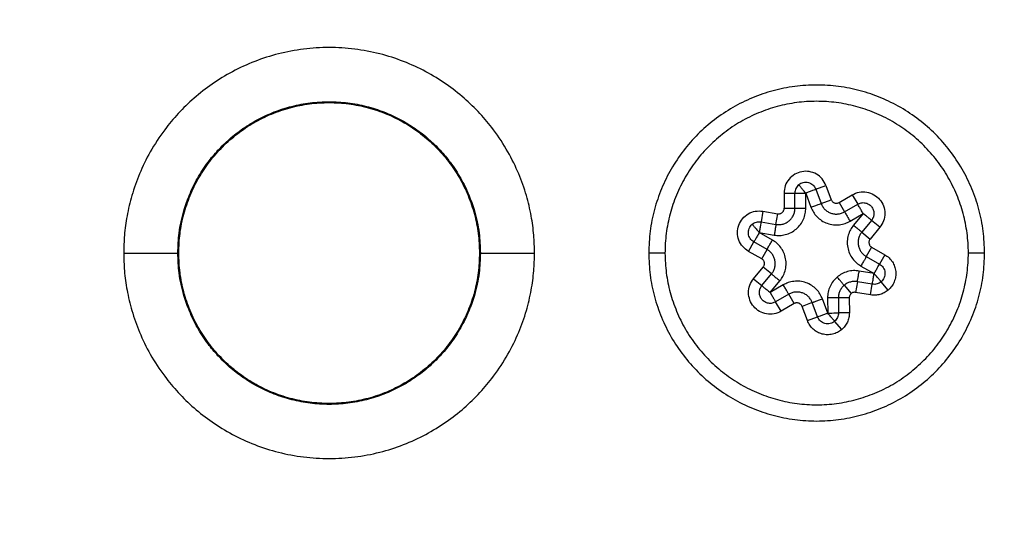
# Model space of a CAD drawing. Header units: millimetres. Extents: x 224 to 956, y 38 to 794.
# Tile 104 of 131: x 581.06 to 599.24, y 688.2 to 697.53. Entities that reach past the tile are written whole.
import ezdxf

# ---------------------------------------------------------------- set-up
doc = ezdxf.new("R2010")
doc.units = ezdxf.units.MM

msp = doc.modelspace()

# ---------------------------------------------------------------- linework, layer by layer
at = {"color": 179, "linetype": 'Continuous', "lineweight": 25}
for p, q in [((595.759, 694.404), (595.946, 694.473)), ((595.946, 694.473), (596.044, 694.211)), ((595.171, 694.332), (595.371, 694.333)), ((595.171, 694.332), (595.173, 694.052)), ((595.373, 694.053), (595.371, 694.333)), ((595.573, 694.054), (595.571, 694.334)), ((595.571, 694.334), (595.669, 694.072)), ((595.759, 694.404), (595.856, 694.141)), ((596.188, 694.159), (596.43, 694.301)), ((596.43, 694.301), (596.531, 694.129)), ((595.856, 694.141), (596.044, 694.211)), ((596.188, 694.159), (596.289, 693.987)), ((596.289, 693.987), (596.531, 694.129)), ((594.78, 693.999), (594.747, 693.802)), ((594.78, 693.999), (595.057, 693.952)), ((595.023, 693.755), (595.057, 693.952)), ((595.173, 694.052), (595.373, 694.053)), ((596.39, 693.814), (596.632, 693.956)), ((596.632, 693.956), (596.453, 693.74)), ((594.747, 693.802), (595.023, 693.755)), ((596.786, 693.828), (596.607, 693.613)), ((596.94, 693.701), (596.786, 693.828)), ((594.714, 693.605), (594.99, 693.558)), ((594.957, 693.466), (594.714, 693.605)), ((596.607, 693.613), (596.761, 693.485)), ((596.94, 693.701), (596.761, 693.485)), ((594.516, 693.257), (594.615, 693.431)), ((594.858, 693.293), (594.615, 693.431)), ((583.982, 693.227), (583.998, 693.227)), ((589.55, 693.227), (589.567, 693.227)), ((594.759, 693.119), (594.516, 693.257)), ((594.759, 693.119), (594.858, 693.293)), ((596.789, 693.334), (596.69, 693.161)), ((596.789, 693.334), (597.032, 693.196)), ((597.032, 693.196), (596.934, 693.022)), ((596.69, 693.161), (596.934, 693.022)), ((594.608, 692.752), (594.787, 692.968)), ((594.762, 692.625), (594.941, 692.84)), ((594.941, 692.84), (594.787, 692.968)), ((596.835, 692.848), (596.559, 692.895)), ((596.591, 692.987), (596.835, 692.848)), ((594.608, 692.752), (594.762, 692.625)), ((594.916, 692.497), (595.095, 692.713)), ((596.525, 692.698), (596.492, 692.501)), ((596.801, 692.651), (596.525, 692.698)), ((596.768, 692.454), (596.801, 692.651)), ((597.094, 692.544), (596.964, 692.696)), ((595.158, 692.639), (594.916, 692.497)), ((595.259, 692.466), (595.017, 692.325)), ((595.36, 692.294), (595.259, 692.466)), ((596.281, 692.631), (596.41, 692.478)), ((596.768, 692.454), (596.492, 692.501)), ((595.119, 692.152), (595.017, 692.325)), ((595.36, 692.294), (595.119, 692.152)), ((595.692, 692.312), (595.504, 692.242)), ((595.789, 692.049), (595.692, 692.312)), ((595.977, 692.119), (595.879, 692.381)), ((595.975, 692.399), (595.977, 692.119)), ((596.375, 692.402), (596.175, 692.4)), ((596.175, 692.4), (596.177, 692.12)), ((596.375, 692.402), (596.377, 692.122)), ((595.602, 691.98), (595.504, 692.242)), ((596.377, 692.122), (596.177, 692.12)), ((595.602, 691.98), (595.789, 692.049)), ((596.236, 691.814), (596.106, 691.967))]:
    msp.add_line(p, q, dxfattribs=at)
at = {"color": 8, "linetype": 'Continuous', "lineweight": 25}
for p, q in [((592.98, 693.227), (592.674, 693.227)), ((598.874, 693.227), (598.568, 693.227))]:
    msp.add_line(p, q, dxfattribs=at)
at = {"color": 179, "linetype": 'Continuous', "lineweight": 25}
for points, knots in [([(586.774, 634.552), (597.073, 634.552), (607.192, 637.263), (625.031, 647.563), (632.438, 654.97), (642.737, 672.809), (645.449, 682.927), (645.449, 703.526), (642.737, 713.645), (632.438, 731.483), (625.031, 738.891), (607.192, 749.19), (597.073, 751.901), (586.774, 751.901)], [0, 0, 0, 0, 0.1666667, 0.1666667, 0.3333333, 0.3333333, 0.5, 0.5, 0.6666667, 0.6666667, 0.8333333, 0.8333333, 1, 1, 1, 1]), ([(586.774, 751.727), (597.043, 751.727), (607.131, 749.023), (624.917, 738.755), (632.302, 731.369), (642.571, 713.584), (645.274, 703.495), (645.274, 682.958), (642.571, 672.869), (632.302, 655.084), (624.917, 647.698), (607.131, 637.43), (597.043, 634.727), (586.774, 634.727)], [0, 0, 0, 0, 0.1666667, 0.1666667, 0.3333333, 0.3333333, 0.5, 0.5, 0.6666667, 0.6666667, 0.8333333, 0.8333333, 1, 1, 1, 1]), ([(638.048, 693.227), (638.044, 693.712), (638.036, 694.696), (637.969, 696.193), (637.858, 697.729), (637.695, 699.304), (637.478, 700.908), (637.204, 702.539), (636.871, 704.194), (636.472, 705.883), (636.027, 707.511), (635.545, 709.077), (635.033, 710.575), (634.461, 712.09), (633.828, 713.618), (633.131, 715.158), (632.382, 716.675), (631.583, 718.168), (630.736, 719.633), (629.823, 721.097), (628.843, 722.556), (627.814, 723.979), (626.738, 725.365), (625.617, 726.712), (624.432, 728.039), (623.183, 729.344), (621.868, 730.623), (620.489, 731.872), (619.046, 733.085), (617.539, 734.26), (615.97, 735.391), (614.339, 736.475), (612.65, 737.507), (610.903, 738.483), (609.102, 739.398), (607.25, 740.249), (605.349, 741.032), (603.404, 741.743), (601.418, 742.38), (599.395, 742.937), (597.342, 743.414), (595.261, 743.808), (593.158, 744.116), (591.04, 744.337), (588.91, 744.471), (586.774, 744.515), (584.639, 744.471), (582.509, 744.337), (580.39, 744.116), (578.287, 743.808), (576.207, 743.414), (574.153, 742.937), (572.131, 742.38), (570.145, 741.743), (568.199, 741.032), (566.299, 740.249), (564.446, 739.398), (562.645, 738.483), (560.898, 737.507), (559.209, 736.475), (557.578, 735.391), (556.009, 734.26), (554.502, 733.085), (553.059, 731.872), (551.68, 730.623), (550.365, 729.344), (549.116, 728.039), (547.931, 726.712), (546.81, 725.365), (545.712, 723.951), (544.643, 722.469), (543.611, 720.922), (542.653, 719.369), (541.769, 717.815), (540.956, 716.263), (540.168, 714.628), (539.417, 712.913), (538.711, 711.12), (538.089, 709.348), (537.543, 707.591), (537.069, 705.852), (536.664, 704.134), (536.327, 702.45), (536.054, 700.802), (535.841, 699.2), (535.683, 697.645), (535.577, 696.138), (535.512, 694.669), (535.504, 693.703), (535.501, 693.227)], [0, 0, 0, 0, 0.009039, 0.018334, 0.027893, 0.037722, 0.047828, 0.05803, 0.068512, 0.079278, 0.090336, 0.09995, 0.109779, 0.119827, 0.130096, 0.140586, 0.1513, 0.161607, 0.172115, 0.182823, 0.19373, 0.204835, 0.215534, 0.226408, 0.237454, 0.248671, 0.260055, 0.271602, 0.283309, 0.29517, 0.30718, 0.319334, 0.331624, 0.344044, 0.356587, 0.369244, 0.382006, 0.394865, 0.407811, 0.420835, 0.433925, 0.447072, 0.460264, 0.47349, 0.48674, 0.500001, 0.513261, 0.526511, 0.539737, 0.552929, 0.566076, 0.579166, 0.59219, 0.605136, 0.617995, 0.630757, 0.643414, 0.655957, 0.668377, 0.680667, 0.692821, 0.704831, 0.716692, 0.728399, 0.739946, 0.75133, 0.762547, 0.773594, 0.784467, 0.795166, 0.806938, 0.818487, 0.829811, 0.84091, 0.851785, 0.862435, 0.8747, 0.886658, 0.898311, 0.909664, 0.92092, 0.931875, 0.942533, 0.952903, 0.962989, 0.972626, 0.982002, 0.991125, 1, 1, 1, 1]), ([(535.679, 693.227), (535.683, 693.71), (535.691, 694.691), (535.758, 696.182), (535.868, 697.713), (536.031, 699.283), (536.247, 700.881), (536.52, 702.506), (536.852, 704.156), (537.25, 705.839), (537.693, 707.462), (538.173, 709.021), (538.684, 710.515), (539.253, 712.024), (539.884, 713.547), (540.578, 715.082), (541.325, 716.594), (542.121, 718.081), (542.965, 719.542), (543.875, 721), (544.851, 722.454), (545.877, 723.872), (546.95, 725.253), (548.066, 726.595), (549.247, 727.918), (550.492, 729.219), (551.802, 730.493), (553.176, 731.737), (554.615, 732.947), (556.116, 734.117), (557.68, 735.245), (559.305, 736.325), (560.988, 737.353), (562.729, 738.325), (564.524, 739.237), (566.37, 740.086), (568.264, 740.866), (570.203, 741.575), (572.182, 742.208), (574.197, 742.764), (576.244, 743.24), (578.317, 743.632), (580.412, 743.939), (582.524, 744.159), (584.646, 744.292), (586.774, 744.337), (588.902, 744.292), (591.025, 744.159), (593.136, 743.939), (595.231, 743.632), (597.305, 743.24), (599.351, 742.764), (601.367, 742.208), (603.346, 741.575), (605.284, 740.866), (607.178, 740.086), (609.025, 739.237), (610.819, 738.325), (612.56, 737.353), (614.243, 736.325), (615.868, 735.245), (617.432, 734.117), (618.934, 732.947), (620.372, 731.737), (621.746, 730.493), (623.056, 729.219), (624.301, 727.918), (625.482, 726.595), (626.599, 725.253), (627.693, 723.844), (628.758, 722.368), (629.788, 720.825), (630.742, 719.278), (631.623, 717.729), (632.433, 716.183), (633.218, 714.554), (633.967, 712.844), (634.67, 711.057), (635.29, 709.292), (635.834, 707.541), (636.307, 705.808), (636.71, 704.096), (637.045, 702.418), (637.318, 700.775), (637.53, 699.179), (637.687, 697.63), (637.794, 696.128), (637.858, 694.664), (637.866, 693.701), (637.869, 693.227)], [0, 0, 0, 0, 0.009039, 0.018334, 0.027893, 0.037722, 0.047828, 0.05803, 0.068512, 0.079278, 0.090336, 0.09995, 0.109779, 0.119827, 0.130096, 0.140586, 0.1513, 0.161607, 0.172115, 0.182823, 0.19373, 0.204835, 0.215534, 0.226408, 0.237454, 0.248671, 0.260055, 0.271602, 0.283309, 0.29517, 0.30718, 0.319334, 0.331624, 0.344044, 0.356587, 0.369244, 0.382006, 0.394865, 0.407811, 0.420835, 0.433925, 0.447072, 0.460264, 0.47349, 0.48674, 0.500001, 0.513261, 0.526511, 0.539737, 0.552929, 0.566076, 0.579166, 0.59219, 0.605136, 0.617995, 0.630757, 0.643414, 0.655957, 0.668377, 0.680667, 0.692821, 0.704831, 0.716692, 0.728399, 0.739946, 0.75133, 0.762547, 0.773594, 0.784467, 0.795166, 0.806938, 0.818487, 0.829811, 0.84091, 0.851785, 0.862435, 0.8747, 0.886658, 0.898311, 0.909664, 0.92092, 0.931875, 0.942533, 0.952903, 0.962989, 0.972626, 0.982002, 0.991125, 1, 1, 1, 1]), ([(544.896, 734.323), (536.801, 726.074), (531.322, 715.617), (526.973, 692.916), (528.199, 681.174), (537.145, 659.861), (544.667, 650.762), (563.916, 637.966), (575.217, 634.552), (586.774, 634.552)], [0, 0, 0, 0, 0.25, 0.25, 0.5, 0.5, 0.75, 0.75, 1, 1, 1, 1]), ([(586.774, 634.727), (575.264, 634.727), (564.008, 638.123), (544.829, 650.855), (537.33, 659.909), (528.394, 681.125), (527.154, 692.816), (531.443, 715.434), (536.876, 725.859), (544.917, 734.095)], [0, 0, 0, 0, 0.25, 0.25, 0.5, 0.5, 0.75, 0.75, 1, 1, 1, 1]), ([(625.996, 693.227), (625.992, 693.642), (625.984, 694.485), (625.92, 695.768), (625.813, 697.09), (625.655, 698.448), (625.443, 699.843), (625.171, 701.272), (624.836, 702.734), (624.447, 704.173), (624.008, 705.584), (623.521, 706.964), (622.969, 708.361), (622.347, 709.772), (621.656, 711.183), (620.895, 712.592), (620.061, 713.993), (619.148, 715.39), (618.185, 716.734), (617.177, 718.023), (616.131, 719.254), (615.014, 720.463), (613.825, 721.644), (612.565, 722.793), (611.234, 723.904), (609.834, 724.97), (608.365, 725.987), (606.83, 726.949), (605.322, 727.799), (603.854, 728.546), (602.437, 729.197), (600.983, 729.796), (599.495, 730.34), (597.976, 730.826), (596.429, 731.253), (594.858, 731.618), (593.266, 731.919), (591.658, 732.155), (590.037, 732.324), (588.408, 732.426), (586.774, 732.46), (585.141, 732.426), (583.511, 732.324), (581.89, 732.155), (580.282, 731.919), (578.691, 731.618), (577.119, 731.253), (575.573, 730.826), (574.053, 730.34), (572.565, 729.796), (571.111, 729.197), (569.694, 728.546), (568.226, 727.799), (566.718, 726.949), (565.183, 725.987), (563.715, 724.97), (562.314, 723.904), (560.983, 722.793), (559.723, 721.644), (558.535, 720.463), (557.417, 719.254), (556.371, 718.023), (555.357, 716.726), (554.382, 715.365), (553.455, 713.943), (552.61, 712.516), (551.844, 711.09), (551.158, 709.679), (550.548, 708.285), (550.008, 706.914), (549.532, 705.559), (549.099, 704.164), (548.712, 702.734), (548.377, 701.272), (548.105, 699.843), (547.893, 698.448), (547.735, 697.09), (547.628, 695.768), (547.564, 694.485), (547.556, 693.642), (547.552, 693.227)], [0, 0, 0, 0, 0.010105, 0.02053, 0.031285, 0.04238, 0.053823, 0.065625, 0.077793, 0.090336, 0.101898, 0.113772, 0.125962, 0.13847, 0.1513, 0.164215, 0.177443, 0.190983, 0.204834, 0.217694, 0.230804, 0.244163, 0.257764, 0.271601, 0.285667, 0.299955, 0.314454, 0.329153, 0.344042, 0.356584, 0.369241, 0.382004, 0.394863, 0.40781, 0.420833, 0.433924, 0.447071, 0.460263, 0.47349, 0.486739, 0.5, 0.513261, 0.52651, 0.539737, 0.552929, 0.566076, 0.579167, 0.59219, 0.605137, 0.617996, 0.630759, 0.643416, 0.655958, 0.670847, 0.685546, 0.700045, 0.714333, 0.728399, 0.742236, 0.755837, 0.769196, 0.782306, 0.795166, 0.809265, 0.823043, 0.836497, 0.849627, 0.862434, 0.874699, 0.886657, 0.898311, 0.909664, 0.922207, 0.934375, 0.946177, 0.95762, 0.968715, 0.97947, 0.989895, 1, 1, 1, 1]), ([(547.874, 693.227), (547.877, 693.638), (547.885, 694.474), (547.949, 695.748), (548.055, 697.058), (548.212, 698.406), (548.422, 699.789), (548.692, 701.206), (549.024, 702.656), (549.41, 704.083), (549.846, 705.483), (550.328, 706.852), (550.876, 708.237), (551.493, 709.636), (552.178, 711.036), (552.933, 712.433), (553.76, 713.823), (554.665, 715.208), (555.62, 716.541), (556.62, 717.819), (557.658, 719.04), (558.766, 720.239), (559.945, 721.411), (561.195, 722.551), (562.515, 723.652), (563.904, 724.71), (565.36, 725.719), (566.883, 726.673), (568.468, 727.567), (570.112, 728.394), (571.812, 729.151), (573.563, 729.831), (575.361, 730.431), (577.096, 730.917), (578.757, 731.303), (580.335, 731.602), (581.93, 731.836), (583.538, 732.003), (585.154, 732.105), (586.774, 732.138), (588.394, 732.105), (590.01, 732.003), (591.618, 731.836), (593.213, 731.602), (594.791, 731.303), (596.35, 730.941), (597.884, 730.518), (599.391, 730.036), (600.867, 729.496), (602.309, 728.902), (603.714, 728.256), (605.17, 727.516), (606.666, 726.673), (608.188, 725.719), (609.645, 724.71), (611.034, 723.652), (612.354, 722.551), (613.603, 721.411), (614.782, 720.239), (615.891, 719.04), (616.928, 717.819), (617.934, 716.533), (618.9, 715.184), (619.82, 713.773), (620.658, 712.358), (621.418, 710.944), (622.098, 709.544), (622.703, 708.162), (623.239, 706.802), (623.711, 705.458), (624.141, 704.075), (624.524, 702.656), (624.857, 701.206), (625.126, 699.789), (625.336, 698.406), (625.493, 697.058), (625.6, 695.748), (625.663, 694.474), (625.671, 693.638), (625.675, 693.227)], [0, 0, 0, 0, 0.010105, 0.02053, 0.031285, 0.04238, 0.053823, 0.065625, 0.077793, 0.090336, 0.101899, 0.113773, 0.125962, 0.13847, 0.1513, 0.164216, 0.177444, 0.190984, 0.204835, 0.217694, 0.230805, 0.244163, 0.257764, 0.271601, 0.285668, 0.299955, 0.314454, 0.329154, 0.344043, 0.359107, 0.374334, 0.389708, 0.405213, 0.420832, 0.433923, 0.44707, 0.460262, 0.473488, 0.486738, 0.499999, 0.51326, 0.526509, 0.539736, 0.552928, 0.566075, 0.579166, 0.592189, 0.605136, 0.617995, 0.630758, 0.643415, 0.655957, 0.670846, 0.685546, 0.700045, 0.714332, 0.728399, 0.742236, 0.755837, 0.769195, 0.782306, 0.795165, 0.809265, 0.823043, 0.836497, 0.849627, 0.862434, 0.874699, 0.886657, 0.898311, 0.909664, 0.922207, 0.934375, 0.946177, 0.95762, 0.968715, 0.97947, 0.989895, 1, 1, 1, 1]), ([(590.566, 693.227), (590.564, 693.336), (590.558, 693.566), (590.508, 693.922), (590.419, 694.301), (590.278, 694.699), (590.078, 695.108), (589.835, 695.48), (589.56, 695.81), (589.268, 696.093), (588.934, 696.354), (588.559, 696.582), (588.148, 696.771), (587.708, 696.912), (587.246, 696.999), (586.774, 697.029), (586.302, 696.999), (585.841, 696.912), (585.4, 696.771), (584.989, 696.582), (584.614, 696.354), (584.28, 696.093), (583.988, 695.81), (583.714, 695.48), (583.47, 695.108), (583.27, 694.699), (583.13, 694.301), (583.04, 693.922), (582.99, 693.566), (582.985, 693.336), (582.982, 693.227)], [0, 0, 0, 0, 0.027668, 0.057727, 0.090349, 0.125682, 0.163831, 0.20484, 0.237462, 0.271612, 0.307191, 0.344055, 0.382015, 0.420841, 0.460267, 0.5, 0.539733, 0.579159, 0.617985, 0.655945, 0.692809, 0.728388, 0.762538, 0.79516, 0.836169, 0.874318, 0.909651, 0.942273, 0.972332, 1, 1, 1, 1]), ([(598.874, 693.227), (598.869, 693.362), (598.859, 693.632), (598.776, 694.031), (598.647, 694.416), (598.466, 694.781), (598.241, 695.119), (597.972, 695.425), (597.667, 695.693), (597.329, 695.919), (596.964, 696.099), (596.579, 696.23), (596.18, 696.309), (595.774, 696.335), (595.368, 696.309), (594.97, 696.23), (594.584, 696.099), (594.22, 695.919), (593.882, 695.693), (593.576, 695.425), (593.308, 695.119), (593.082, 694.781), (592.902, 694.416), (592.772, 694.031), (592.689, 693.632), (592.679, 693.362), (592.674, 693.227)], [0, 0, 0, 0, 0.041667, 0.083333, 0.125, 0.166667, 0.208333, 0.25, 0.291667, 0.333333, 0.375, 0.416667, 0.458333, 0.5, 0.541667, 0.583333, 0.625, 0.666667, 0.708333, 0.75, 0.791667, 0.833333, 0.875, 0.916667, 0.958333, 1, 1, 1, 1]), ([(583.982, 693.227), (583.986, 693.351), (583.997, 693.615), (584.076, 693.975), (584.194, 694.311), (584.341, 694.612), (584.52, 694.886), (584.722, 695.129), (584.937, 695.338), (585.184, 695.529), (585.46, 695.698), (585.762, 695.837), (586.087, 695.941), (586.426, 696.005), (586.774, 696.026), (587.122, 696.005), (587.462, 695.941), (587.786, 695.837), (588.088, 695.698), (588.365, 695.529), (588.611, 695.338), (588.826, 695.129), (589.028, 694.886), (589.207, 694.612), (589.355, 694.311), (589.472, 693.975), (589.552, 693.615), (589.562, 693.351), (589.567, 693.227)], [0, 0, 0, 0, 0.042374, 0.090314, 0.12565, 0.163802, 0.204815, 0.23744, 0.271593, 0.307175, 0.344042, 0.382005, 0.420835, 0.460264, 0.5, 0.539736, 0.579165, 0.617995, 0.655958, 0.692825, 0.728407, 0.76256, 0.795185, 0.836198, 0.87435, 0.909686, 0.957626, 1, 1, 1, 1]), ([(583.998, 693.227), (584.003, 693.348), (584.012, 693.59), (584.085, 693.947), (584.202, 694.292), (584.363, 694.619), (584.565, 694.921), (584.805, 695.195), (585.079, 695.435), (585.382, 695.638), (585.709, 695.799), (586.054, 695.916), (586.411, 695.987), (586.774, 696.011), (587.138, 695.987), (587.495, 695.916), (587.84, 695.799), (588.166, 695.638), (588.469, 695.435), (588.743, 695.195), (588.983, 694.921), (589.185, 694.619), (589.346, 694.292), (589.463, 693.947), (589.537, 693.59), (589.546, 693.348), (589.55, 693.227)], [0, 0, 0, 0, 0.0416667, 0.0833333, 0.125, 0.1666667, 0.2083333, 0.25, 0.2916667, 0.3333333, 0.375, 0.4166667, 0.4583333, 0.5, 0.5416667, 0.5833333, 0.625, 0.6666667, 0.7083333, 0.75, 0.7916667, 0.8333333, 0.875, 0.9166667, 0.9583333, 1, 1, 1, 1]), ([(597.588, 691.093), (597.678, 691.176), (597.858, 691.341), (598.084, 691.631), (598.273, 691.946), (598.419, 692.283), (598.519, 692.637), (598.573, 693), (598.579, 693.367), (598.536, 693.732), (598.447, 694.088), (598.311, 694.43), (598.133, 694.751), (597.913, 695.046), (597.658, 695.309), (597.37, 695.537), (597.054, 695.726), (596.717, 695.871), (596.364, 695.972), (596.001, 696.025), (595.633, 696.031), (595.269, 695.989), (594.912, 695.899), (594.571, 695.763), (594.249, 695.587), (594.056, 695.435), (593.96, 695.36)], [0, 0, 0, 0, 0.041667, 0.083333, 0.125, 0.166667, 0.208333, 0.25, 0.291667, 0.333333, 0.375, 0.416667, 0.458333, 0.5, 0.541667, 0.583333, 0.625, 0.666667, 0.708333, 0.75, 0.791667, 0.833333, 0.875, 0.916667, 0.958333, 1, 1, 1, 1]), ([(593.96, 695.36), (593.87, 695.277), (593.69, 695.112), (593.464, 694.822), (593.275, 694.507), (593.129, 694.17), (593.029, 693.817), (592.975, 693.453), (592.97, 693.086), (593.012, 692.721), (593.102, 692.365), (593.237, 692.023), (593.416, 691.702), (593.635, 691.408), (593.891, 691.144), (594.179, 690.916), (594.494, 690.727), (594.831, 690.582), (595.184, 690.481), (595.548, 690.428), (595.915, 690.422), (596.28, 690.465), (596.636, 690.554), (596.977, 690.69), (597.3, 690.867), (597.492, 691.018), (597.588, 691.093)], [0, 0, 0, 0, 0.041667, 0.083333, 0.125, 0.166667, 0.208333, 0.25, 0.291667, 0.333333, 0.375, 0.416667, 0.458333, 0.5, 0.541667, 0.583333, 0.625, 0.666667, 0.708333, 0.75, 0.791667, 0.833333, 0.875, 0.916667, 0.958333, 1, 1, 1, 1]), ([(595.946, 694.473), (595.926, 694.515), (595.884, 694.599), (595.773, 694.689), (595.64, 694.737), (595.498, 694.736), (595.365, 694.686), (595.258, 694.595), (595.185, 694.471), (595.176, 694.378), (595.171, 694.332)], [0, 0, 0, 0, 0.125, 0.25, 0.375, 0.5, 0.625, 0.75, 0.875, 1, 1, 1, 1]), ([(595.442, 694.487), (595.431, 694.476), (595.41, 694.456), (595.388, 694.418), (595.374, 694.377), (595.372, 694.347), (595.371, 694.333)], [0, 0, 0, 0, 0.249999, 0.499999, 0.75, 1, 1, 1, 1]), ([(595.442, 694.487), (595.455, 694.496), (595.481, 694.515), (595.527, 694.531), (595.574, 694.536), (595.622, 694.53), (595.667, 694.512), (595.707, 694.484), (595.739, 694.448), (595.752, 694.418), (595.759, 694.404)], [0, 0, 0, 0, 0.125, 0.25, 0.375, 0.499999, 0.625001, 0.75, 0.875, 1, 1, 1, 1]), ([(595.571, 694.334), (595.561, 694.346), (595.542, 694.369), (595.509, 694.407), (595.481, 694.44), (595.461, 694.463), (595.45, 694.477), (595.444, 694.483), (595.443, 694.486), (595.442, 694.486), (595.442, 694.487), (595.442, 694.487), (595.442, 694.487)], [0, 0, 0, 0, 0.151388, 0.288865, 0.499466, 0.652767, 0.759536, 0.883084, 0.942432, 0.97135, 0.991231, 1, 1, 1, 1]), ([(595.371, 694.333), (595.374, 694.333), (595.38, 694.333), (595.427, 694.333), (595.493, 694.334), (595.545, 694.334), (595.571, 694.334)], [0, 0, 0, 0, 0.250031, 0.500016, 0.749999, 1, 1, 1, 1]), ([(595.571, 694.334), (595.596, 694.343), (595.645, 694.362), (595.707, 694.385), (595.75, 694.401), (595.756, 694.403), (595.759, 694.404)], [0, 0, 0, 0, 0.25, 0.499986, 0.749969, 1, 1, 1, 1]), ([(596.43, 694.301), (596.472, 694.321), (596.557, 694.359), (596.701, 694.358), (596.834, 694.311), (596.943, 694.22), (597.015, 694.098), (597.04, 693.959), (597.018, 693.817), (596.966, 693.74), (596.94, 693.701)], [0, 0, 0, 0, 0.125, 0.25, 0.374999, 0.5, 0.625, 0.75, 0.875, 1, 1, 1, 1]), ([(595.669, 694.072), (595.693, 694.081), (595.743, 694.099), (595.805, 694.122), (595.848, 694.138), (595.854, 694.14), (595.856, 694.141)], [0, 0, 0, 0, 0.250001, 0.499985, 0.749969, 1, 1, 1, 1]), ([(595.856, 694.141), (595.865, 694.121), (595.883, 694.081), (595.925, 694.031), (595.977, 693.99), (596.036, 693.961), (596.1, 693.946), (596.166, 693.945), (596.231, 693.957), (596.27, 693.977), (596.289, 693.987)], [0, 0, 0, 0, 0.125, 0.25, 0.375, 0.499999, 0.624999, 0.75, 0.875, 1, 1, 1, 1]), ([(596.044, 694.211), (596.047, 694.204), (596.053, 694.191), (596.067, 694.174), (596.084, 694.16), (596.104, 694.151), (596.125, 694.146), (596.147, 694.145), (596.169, 694.15), (596.182, 694.156), (596.188, 694.159)], [0, 0, 0, 0, 0.125001, 0.249998, 0.374999, 0.5, 0.625001, 0.75, 0.874997, 1, 1, 1, 1]), ([(596.531, 694.129), (596.552, 694.138), (596.595, 694.158), (596.666, 694.157), (596.733, 694.133), (596.787, 694.088), (596.823, 694.027), (596.836, 693.957), (596.825, 693.887), (596.799, 693.848), (596.786, 693.828)], [0, 0, 0, 0, 0.125, 0.2500005, 0.3750005, 0.5000001, 0.625, 0.7500002, 0.8750004, 1, 1, 1, 1]), ([(596.632, 693.956), (596.619, 693.979), (596.592, 694.024), (596.559, 694.081), (596.535, 694.121), (596.532, 694.126), (596.531, 694.129)], [0, 0, 0, 0, 0.25, 0.499985, 0.749969, 1, 1, 1, 1]), ([(594.516, 693.257), (594.478, 693.284), (594.401, 693.338), (594.331, 693.463), (594.305, 693.602), (594.329, 693.742), (594.399, 693.865), (594.507, 693.956), (594.64, 694.009), (594.734, 694.002), (594.78, 693.999)], [0, 0, 0, 0, 0.125, 0.25, 0.375, 0.5, 0.625, 0.75, 0.875, 1, 1, 1, 1]), ([(595.023, 693.755), (595.045, 693.753), (595.088, 693.748), (595.153, 693.76), (595.215, 693.784), (595.269, 693.821), (595.314, 693.868), (595.348, 693.925), (595.37, 693.987), (595.372, 694.031), (595.373, 694.053)], [0, 0, 0, 0, 0.125, 0.25, 0.375, 0.5, 0.625, 0.75, 0.875, 1, 1, 1, 1]), ([(595.057, 693.952), (595.064, 693.952), (595.078, 693.95), (595.1, 693.954), (595.12, 693.962), (595.139, 693.974), (595.154, 693.99), (595.165, 694.009), (595.172, 694.03), (595.173, 694.044), (595.173, 694.052)], [0, 0, 0, 0, 0.125003, 0.250001, 0.375002, 0.500002, 0.624999, 0.750002, 0.875, 1, 1, 1, 1]), ([(595.373, 694.053), (595.376, 694.053), (595.381, 694.053), (595.415, 694.053), (595.432, 694.053)], [0, 0, 0, 0, 0.500046, 1, 1, 1, 1]), ([(595.397, 693.67), (595.425, 693.697), (595.48, 693.75), (595.535, 693.849), (595.568, 693.952), (595.572, 694.021), (595.573, 694.054)], [0, 0, 0, 0, 0.2659098, 0.5248738, 0.7709746, 1, 1, 1, 1]), ([(595.432, 694.053), (595.452, 694.053), (595.494, 694.054), (595.547, 694.054), (595.573, 694.054)], [0, 0, 0, 0, 0.499984, 1, 1, 1, 1]), ([(595.669, 694.072), (595.682, 694.041), (595.71, 693.978), (595.777, 693.894), (595.864, 693.822), (595.968, 693.771), (596.081, 693.744), (596.194, 693.745), (596.299, 693.768), (596.361, 693.799), (596.39, 693.814)], [0, 0, 0, 0, 0.114513, 0.237563, 0.367045, 0.5, 0.632955, 0.762436, 0.885487, 1, 1, 1, 1]), ([(596.289, 693.987), (596.291, 693.984), (596.294, 693.979), (596.317, 693.939), (596.351, 693.882), (596.377, 693.837), (596.39, 693.814)], [0, 0, 0, 0, 0.250031, 0.500015, 0.75, 1, 1, 1, 1]), ([(596.786, 693.828), (596.784, 693.83), (596.779, 693.834), (596.743, 693.864), (596.693, 693.906), (596.652, 693.939), (596.632, 693.956)], [0, 0, 0, 0, 0.250031, 0.500014, 0.749998, 1, 1, 1, 1]), ([(594.615, 693.431), (594.601, 693.44), (594.575, 693.458), (594.544, 693.495), (594.523, 693.539), (594.513, 693.586), (594.514, 693.634), (594.527, 693.681), (594.55, 693.724), (594.573, 693.746), (594.584, 693.757)], [0, 0, 0, 0, 0.125, 0.25, 0.375, 0.5, 0.625, 0.75, 0.875, 1, 1, 1, 1]), ([(594.584, 693.757), (594.596, 693.766), (594.619, 693.783), (594.66, 693.799), (594.704, 693.807), (594.733, 693.804), (594.747, 693.802)], [0, 0, 0, 0, 0.249998, 0.500001, 0.750004, 1, 1, 1, 1]), ([(594.584, 693.757), (594.586, 693.755), (594.588, 693.752), (594.604, 693.734), (594.623, 693.711), (594.652, 693.678), (594.684, 693.64), (594.703, 693.617), (594.714, 693.605)], [0, 0, 0, 0, 0.239422, 0.346125, 0.499849, 0.71056, 0.84827, 1, 1, 1, 1]), ([(594.747, 693.802), (594.747, 693.799), (594.746, 693.793), (594.738, 693.748), (594.727, 693.682), (594.718, 693.631), (594.714, 693.605)], [0, 0, 0, 0, 0.250031, 0.500015, 0.75, 1, 1, 1, 1]), ([(595.023, 693.755), (595.023, 693.753), (595.022, 693.748), (595.018, 693.724), (595.013, 693.698), (595.008, 693.667), (595, 693.621), (594.994, 693.583), (594.99, 693.558)], [0, 0, 0, 0, 0.239477, 0.368377, 0.50001, 0.631637, 0.76055, 1, 1, 1, 1]), ([(596.453, 693.74), (596.434, 693.713), (596.393, 693.658), (596.353, 693.557), (596.335, 693.446), (596.342, 693.331), (596.376, 693.22), (596.433, 693.122), (596.505, 693.043), (596.563, 693.005), (596.591, 692.987)], [0, 0, 0, 0, 0.114513, 0.237563, 0.367045, 0.5, 0.632954, 0.762436, 0.885487, 1, 1, 1, 1]), ([(596.453, 693.74), (596.474, 693.724), (596.514, 693.69), (596.565, 693.648), (596.6, 693.619), (596.605, 693.615), (596.607, 693.613)], [0, 0, 0, 0, 0.25, 0.499984, 0.749969, 1, 1, 1, 1]), ([(594.714, 693.605), (594.701, 693.582), (594.675, 693.536), (594.642, 693.479), (594.619, 693.439), (594.616, 693.434), (594.615, 693.431)], [0, 0, 0, 0, 0.250001, 0.499986, 0.74997, 1, 1, 1, 1]), ([(594.99, 693.558), (595.023, 693.554), (595.092, 693.547), (595.198, 693.563), (595.304, 693.601), (595.366, 693.647), (595.397, 693.67)], [0, 0, 0, 0, 0.229027, 0.475127, 0.73409, 1, 1, 1, 1]), ([(596.607, 693.613), (596.595, 693.595), (596.569, 693.56), (596.546, 693.498), (596.536, 693.433), (596.541, 693.367), (596.56, 693.304), (596.592, 693.247), (596.635, 693.197), (596.672, 693.173), (596.69, 693.161)], [0, 0, 0, 0, 0.124999, 0.25, 0.375, 0.5, 0.625, 0.75, 0.875, 1, 1, 1, 1]), ([(594.858, 693.293), (594.86, 693.295), (594.863, 693.3), (594.885, 693.341), (594.918, 693.398), (594.944, 693.444), (594.957, 693.466)], [0, 0, 0, 0, 0.250031, 0.500015, 0.75, 1, 1, 1, 1]), ([(595.095, 692.713), (595.115, 692.74), (595.156, 692.796), (595.195, 692.896), (595.214, 693.007), (595.206, 693.123), (595.172, 693.233), (595.115, 693.331), (595.043, 693.411), (594.985, 693.448), (594.957, 693.466)], [0, 0, 0, 0, 0.114513, 0.237563, 0.367045, 0.5, 0.632954, 0.762436, 0.885487, 1, 1, 1, 1]), ([(596.761, 693.485), (596.757, 693.479), (596.749, 693.468), (596.741, 693.447), (596.738, 693.425), (596.739, 693.403), (596.746, 693.382), (596.756, 693.363), (596.771, 693.346), (596.783, 693.338), (596.789, 693.334)], [0, 0, 0, 0, 0.125001, 0.25, 0.375, 0.500001, 0.625001, 0.750001, 0.875001, 1, 1, 1, 1]), ([(535.501, 693.227), (535.504, 692.741), (535.513, 691.757), (535.579, 690.26), (535.69, 688.724), (535.854, 687.149), (536.07, 685.545), (536.344, 683.915), (536.678, 682.259), (537.077, 680.571), (537.521, 678.942), (538.003, 677.377), (538.516, 675.878), (539.087, 674.363), (539.72, 672.835), (540.417, 671.295), (541.166, 669.778), (541.965, 668.285), (542.812, 666.82), (543.725, 665.356), (544.705, 663.897), (545.734, 662.474), (546.81, 661.088), (547.931, 659.742), (549.116, 658.414), (550.365, 657.109), (551.68, 655.83), (553.059, 654.582), (554.502, 653.368), (556.009, 652.193), (557.578, 651.062), (559.209, 649.978), (560.898, 648.946), (562.645, 647.97), (564.446, 647.055), (566.299, 646.204), (568.199, 645.421), (570.145, 644.71), (572.131, 644.074), (574.153, 643.516), (576.207, 643.039), (578.287, 642.645), (580.39, 642.337), (582.509, 642.116), (584.639, 641.983), (586.774, 641.938), (588.91, 641.983), (591.04, 642.116), (593.158, 642.337), (595.261, 642.645), (597.342, 643.039), (599.395, 643.516), (601.418, 644.074), (603.404, 644.71), (605.349, 645.421), (607.25, 646.204), (609.102, 647.055), (610.903, 647.97), (612.65, 648.946), (614.339, 649.978), (615.97, 651.062), (617.539, 652.193), (619.046, 653.368), (620.489, 654.582), (621.868, 655.83), (623.183, 657.109), (624.432, 658.414), (625.617, 659.742), (626.738, 661.088), (627.836, 662.502), (628.905, 663.984), (629.938, 665.531), (630.895, 667.084), (631.779, 668.639), (632.593, 670.19), (633.38, 671.825), (634.131, 673.541), (634.837, 675.333), (635.459, 677.105), (636.006, 678.862), (636.48, 680.601), (636.884, 682.319), (637.221, 684.003), (637.494, 685.652), (637.707, 687.253), (637.865, 688.808), (637.972, 690.315), (638.036, 691.784), (638.044, 692.75), (638.048, 693.227)], [0, 0, 0, 0, 0.009039, 0.018334, 0.027893, 0.037722, 0.047828, 0.05803, 0.068512, 0.079278, 0.090336, 0.09995, 0.109779, 0.119827, 0.130096, 0.140586, 0.1513, 0.161607, 0.172115, 0.182823, 0.19373, 0.204835, 0.215534, 0.226408, 0.237454, 0.248671, 0.260055, 0.271602, 0.283309, 0.29517, 0.30718, 0.319334, 0.331624, 0.344044, 0.356587, 0.369244, 0.382006, 0.394865, 0.407811, 0.420835, 0.433925, 0.447072, 0.460264, 0.47349, 0.48674, 0.500001, 0.513261, 0.526511, 0.539737, 0.552929, 0.566076, 0.579166, 0.59219, 0.605136, 0.617995, 0.630757, 0.643414, 0.655957, 0.668377, 0.680667, 0.692821, 0.704831, 0.716692, 0.728399, 0.739946, 0.75133, 0.762547, 0.773594, 0.784467, 0.795166, 0.806938, 0.818487, 0.829811, 0.84091, 0.851785, 0.862435, 0.8747, 0.886658, 0.898311, 0.909664, 0.92092, 0.931875, 0.942533, 0.952903, 0.962989, 0.972626, 0.982002, 0.991125, 1, 1, 1, 1]), ([(637.869, 693.227), (637.865, 692.743), (637.857, 691.762), (637.791, 690.271), (637.68, 688.74), (637.517, 687.17), (637.301, 685.572), (637.029, 683.947), (636.696, 682.297), (636.299, 680.615), (635.856, 678.992), (635.375, 677.432), (634.865, 675.938), (634.295, 674.429), (633.665, 672.906), (632.97, 671.372), (632.224, 669.86), (631.427, 668.372), (630.583, 666.912), (629.673, 665.453), (628.697, 663.999), (627.671, 662.581), (626.599, 661.2), (625.482, 659.858), (624.301, 658.535), (623.056, 657.234), (621.746, 655.96), (620.372, 654.716), (618.934, 653.507), (617.432, 652.336), (615.868, 651.209), (614.243, 650.129), (612.56, 649.1), (610.819, 648.128), (609.025, 647.216), (607.178, 646.368), (605.284, 645.587), (603.346, 644.879), (601.367, 644.245), (599.351, 643.689), (597.305, 643.214), (595.231, 642.821), (593.136, 642.514), (591.025, 642.294), (588.902, 642.161), (586.774, 642.117), (584.646, 642.161), (582.524, 642.294), (580.412, 642.514), (578.317, 642.821), (576.244, 643.214), (574.197, 643.689), (572.182, 644.245), (570.203, 644.879), (568.264, 645.587), (566.37, 646.368), (564.524, 647.216), (562.729, 648.128), (560.988, 649.1), (559.305, 650.129), (557.68, 651.209), (556.116, 652.336), (554.615, 653.507), (553.176, 654.716), (551.802, 655.96), (550.492, 657.234), (549.247, 658.535), (548.066, 659.858), (546.95, 661.2), (545.855, 662.609), (544.79, 664.086), (543.761, 665.628), (542.807, 667.175), (541.926, 668.724), (541.115, 670.271), (540.331, 671.9), (539.582, 673.609), (538.879, 675.396), (538.259, 677.161), (537.714, 678.912), (537.242, 680.645), (536.838, 682.357), (536.503, 684.035), (536.231, 685.678), (536.019, 687.274), (535.861, 688.823), (535.755, 690.325), (535.691, 691.789), (535.683, 692.752), (535.679, 693.227)], [0, 0, 0, 0, 0.009039, 0.018334, 0.027893, 0.037722, 0.047828, 0.05803, 0.068512, 0.079278, 0.090336, 0.09995, 0.109779, 0.119827, 0.130096, 0.140586, 0.1513, 0.161607, 0.172115, 0.182823, 0.19373, 0.204835, 0.215534, 0.226408, 0.237454, 0.248671, 0.260055, 0.271602, 0.283309, 0.29517, 0.30718, 0.319334, 0.331624, 0.344044, 0.356587, 0.369244, 0.382006, 0.394865, 0.407811, 0.420835, 0.433925, 0.447072, 0.460264, 0.47349, 0.48674, 0.500001, 0.513261, 0.526511, 0.539737, 0.552929, 0.566076, 0.579166, 0.59219, 0.605136, 0.617995, 0.630757, 0.643414, 0.655957, 0.668377, 0.680667, 0.692821, 0.704831, 0.716692, 0.728399, 0.739946, 0.75133, 0.762547, 0.773594, 0.784467, 0.795166, 0.806938, 0.818487, 0.829811, 0.84091, 0.851785, 0.862435, 0.8747, 0.886658, 0.898311, 0.909664, 0.92092, 0.931875, 0.942533, 0.952903, 0.962989, 0.972626, 0.982002, 0.991125, 1, 1, 1, 1]), ([(547.552, 693.227), (547.556, 692.812), (547.564, 691.968), (547.628, 690.685), (547.735, 689.363), (547.893, 688.005), (548.105, 686.61), (548.377, 685.181), (548.712, 683.719), (549.101, 682.28), (549.54, 680.869), (550.027, 679.489), (550.579, 678.092), (551.201, 676.681), (551.892, 675.27), (552.654, 673.861), (553.487, 672.46), (554.4, 671.063), (555.363, 669.719), (556.371, 668.431), (557.417, 667.199), (558.535, 665.991), (559.723, 664.809), (560.983, 663.66), (562.314, 662.55), (563.715, 661.483), (565.183, 660.466), (566.718, 659.504), (568.226, 658.654), (569.694, 657.908), (571.111, 657.256), (572.565, 656.658), (574.053, 656.114), (575.573, 655.627), (577.119, 655.2), (578.691, 654.835), (580.282, 654.534), (581.89, 654.299), (583.511, 654.129), (585.141, 654.027), (586.774, 653.993), (588.408, 654.027), (590.037, 654.129), (591.658, 654.299), (593.266, 654.534), (594.858, 654.835), (596.429, 655.2), (597.976, 655.627), (599.495, 656.114), (600.983, 656.658), (602.437, 657.256), (603.854, 657.908), (605.322, 658.654), (606.83, 659.504), (608.365, 660.466), (609.834, 661.483), (611.234, 662.55), (612.565, 663.66), (613.825, 664.809), (615.014, 665.991), (616.131, 667.199), (617.177, 668.431), (618.192, 669.727), (619.166, 671.088), (620.093, 672.511), (620.938, 673.937), (621.704, 675.363), (622.39, 676.774), (623, 678.168), (623.54, 679.539), (624.016, 680.894), (624.45, 682.289), (624.836, 683.719), (625.171, 685.181), (625.443, 686.61), (625.655, 688.005), (625.813, 689.363), (625.92, 690.685), (625.984, 691.968), (625.992, 692.812), (625.996, 693.227)], [0, 0, 0, 0, 0.010105, 0.02053, 0.031285, 0.04238, 0.053823, 0.065625, 0.077793, 0.090336, 0.101898, 0.113772, 0.125962, 0.13847, 0.1513, 0.164215, 0.177443, 0.190983, 0.204834, 0.217694, 0.230804, 0.244163, 0.257764, 0.271601, 0.285667, 0.299955, 0.314454, 0.329153, 0.344042, 0.356584, 0.369241, 0.382004, 0.394863, 0.40781, 0.420833, 0.433924, 0.447071, 0.460263, 0.47349, 0.486739, 0.5, 0.513261, 0.52651, 0.539737, 0.552929, 0.566076, 0.579167, 0.59219, 0.605137, 0.617996, 0.630759, 0.643416, 0.655958, 0.670847, 0.685546, 0.700045, 0.714333, 0.728399, 0.742236, 0.755837, 0.769196, 0.782306, 0.795166, 0.809265, 0.823043, 0.836497, 0.849627, 0.862434, 0.874699, 0.886657, 0.898311, 0.909664, 0.922207, 0.934375, 0.946177, 0.95762, 0.968715, 0.97947, 0.989895, 1, 1, 1, 1]), ([(625.675, 693.227), (625.671, 692.815), (625.663, 691.979), (625.6, 690.706), (625.493, 689.395), (625.336, 688.048), (625.126, 686.664), (624.857, 685.247), (624.524, 683.797), (624.139, 682.37), (623.703, 680.971), (623.22, 679.602), (622.672, 678.216), (622.055, 676.817), (621.37, 675.417), (620.615, 674.02), (619.788, 672.631), (618.883, 671.245), (617.928, 669.912), (616.928, 668.634), (615.891, 667.413), (614.782, 666.214), (613.603, 665.042), (612.354, 663.902), (611.034, 662.801), (609.645, 661.743), (608.188, 660.734), (606.666, 659.78), (605.081, 658.887), (603.436, 658.059), (601.736, 657.302), (599.985, 656.622), (598.188, 656.022), (596.453, 655.536), (594.791, 655.15), (593.213, 654.851), (591.618, 654.618), (590.01, 654.45), (588.394, 654.349), (586.774, 654.315), (585.154, 654.349), (583.538, 654.45), (581.93, 654.618), (580.335, 654.851), (578.757, 655.15), (577.199, 655.512), (575.664, 655.935), (574.158, 656.418), (572.682, 656.957), (571.24, 657.551), (569.834, 658.197), (568.378, 658.937), (566.883, 659.78), (565.36, 660.734), (563.904, 661.743), (562.515, 662.801), (561.195, 663.902), (559.945, 665.042), (558.766, 666.214), (557.658, 667.413), (556.62, 668.634), (555.614, 669.92), (554.648, 671.269), (553.728, 672.68), (552.89, 674.095), (552.131, 675.509), (551.45, 676.909), (550.845, 678.291), (550.31, 679.651), (549.838, 680.995), (549.407, 682.378), (549.024, 683.797), (548.692, 685.247), (548.422, 686.664), (548.212, 688.048), (548.055, 689.395), (547.949, 690.706), (547.885, 691.979), (547.877, 692.815), (547.874, 693.227)], [0, 0, 0, 0, 0.010105, 0.02053, 0.031285, 0.04238, 0.053823, 0.065625, 0.077793, 0.090336, 0.101899, 0.113773, 0.125962, 0.13847, 0.1513, 0.164216, 0.177444, 0.190984, 0.204835, 0.217694, 0.230805, 0.244163, 0.257764, 0.271601, 0.285668, 0.299955, 0.314454, 0.329154, 0.344043, 0.359107, 0.374334, 0.389708, 0.405213, 0.420832, 0.433923, 0.44707, 0.460262, 0.473488, 0.486738, 0.499999, 0.51326, 0.526509, 0.539736, 0.552928, 0.566075, 0.579166, 0.592189, 0.605136, 0.617995, 0.630758, 0.643415, 0.655957, 0.670846, 0.685546, 0.700045, 0.714332, 0.728399, 0.742236, 0.755837, 0.769195, 0.782306, 0.795165, 0.809265, 0.823043, 0.836497, 0.849627, 0.862434, 0.874699, 0.886657, 0.898311, 0.909664, 0.922207, 0.934375, 0.946177, 0.95762, 0.968715, 0.97947, 0.989895, 1, 1, 1, 1]), ([(582.982, 693.227), (582.985, 693.117), (582.99, 692.888), (583.04, 692.532), (583.13, 692.152), (583.27, 691.754), (583.47, 691.345), (583.714, 690.973), (583.988, 690.644), (584.28, 690.36), (584.614, 690.099), (584.989, 689.871), (585.4, 689.682), (585.841, 689.541), (586.302, 689.454), (586.774, 689.424), (587.246, 689.454), (587.708, 689.541), (588.148, 689.682), (588.559, 689.871), (588.934, 690.099), (589.268, 690.36), (589.56, 690.644), (589.835, 690.973), (590.078, 691.345), (590.278, 691.754), (590.419, 692.152), (590.508, 692.532), (590.558, 692.888), (590.564, 693.117), (590.566, 693.227)], [0, 0, 0, 0, 0.027668, 0.057727, 0.090349, 0.125682, 0.163831, 0.20484, 0.237462, 0.271612, 0.307191, 0.344055, 0.382015, 0.420841, 0.460267, 0.5, 0.539733, 0.579159, 0.617985, 0.655945, 0.692809, 0.728388, 0.762538, 0.79516, 0.836169, 0.874318, 0.909651, 0.942273, 0.972332, 1, 1, 1, 1]), ([(582.982, 693.227), (583.042, 693.227), (583.166, 693.227), (583.349, 693.227), (583.587, 693.227), (583.782, 693.227), (583.908, 693.227), (583.967, 693.227), (583.977, 693.227), (583.982, 693.227)], [0, 0, 0, 0, 0.116799, 0.240354, 0.368864, 0.63114, 0.759647, 0.883205, 1, 1, 1, 1]), ([(589.567, 693.227), (589.562, 693.103), (589.552, 692.839), (589.472, 692.478), (589.355, 692.143), (589.207, 691.841), (589.028, 691.567), (588.826, 691.325), (588.611, 691.116), (588.365, 690.924), (588.088, 690.755), (587.786, 690.616), (587.462, 690.513), (587.122, 690.448), (586.774, 690.427), (586.426, 690.448), (586.087, 690.513), (585.762, 690.616), (585.46, 690.755), (585.184, 690.924), (584.937, 691.116), (584.722, 691.325), (584.52, 691.567), (584.341, 691.841), (584.194, 692.143), (584.076, 692.478), (583.997, 692.839), (583.986, 693.103), (583.982, 693.227)], [0, 0, 0, 0, 0.042374, 0.090314, 0.12565, 0.163802, 0.204815, 0.23744, 0.271593, 0.307175, 0.344042, 0.382005, 0.420835, 0.460264, 0.5, 0.539736, 0.579165, 0.617995, 0.655958, 0.692825, 0.728407, 0.76256, 0.795185, 0.836198, 0.87435, 0.909686, 0.957626, 1, 1, 1, 1]), ([(589.55, 693.227), (589.546, 693.105), (589.537, 692.863), (589.463, 692.506), (589.346, 692.161), (589.185, 691.835), (588.983, 691.532), (588.743, 691.258), (588.469, 691.018), (588.166, 690.815), (587.84, 690.654), (587.495, 690.537), (587.138, 690.466), (586.774, 690.442), (586.411, 690.466), (586.054, 690.537), (585.709, 690.654), (585.382, 690.815), (585.079, 691.018), (584.805, 691.258), (584.565, 691.532), (584.363, 691.835), (584.202, 692.161), (584.085, 692.506), (584.012, 692.863), (584.003, 693.105), (583.998, 693.227)], [0, 0, 0, 0, 0.041667, 0.083333, 0.125, 0.166667, 0.208333, 0.25, 0.291667, 0.333333, 0.375, 0.416667, 0.458333, 0.5, 0.541667, 0.583333, 0.625, 0.666667, 0.708333, 0.75, 0.791667, 0.833333, 0.875, 0.916667, 0.958333, 1, 1, 1, 1]), ([(589.567, 693.227), (589.571, 693.227), (589.581, 693.227), (589.64, 693.227), (589.766, 693.227), (589.962, 693.227), (590.199, 693.227), (590.383, 693.227), (590.506, 693.227), (590.566, 693.227)], [0, 0, 0, 0, 0.116795, 0.240353, 0.36886, 0.631136, 0.759646, 0.883201, 1, 1, 1, 1]), ([(592.674, 693.227), (592.679, 693.091), (592.689, 692.821), (592.772, 692.422), (592.902, 692.037), (593.082, 691.672), (593.308, 691.334), (593.576, 691.028), (593.882, 690.76), (594.22, 690.534), (594.584, 690.354), (594.97, 690.224), (595.368, 690.144), (595.774, 690.118), (596.18, 690.144), (596.579, 690.224), (596.964, 690.354), (597.329, 690.534), (597.667, 690.76), (597.972, 691.028), (598.241, 691.334), (598.466, 691.672), (598.647, 692.037), (598.776, 692.422), (598.859, 692.821), (598.869, 693.091), (598.874, 693.227)], [0, 0, 0, 0, 0.0416667, 0.0833333, 0.125, 0.1666667, 0.2083333, 0.25, 0.2916667, 0.3333333, 0.375, 0.4166666, 0.4583333, 0.5, 0.5416667, 0.5833333, 0.625, 0.6666666, 0.7083333, 0.75, 0.7916667, 0.8333333, 0.875, 0.9166667, 0.9583333, 1, 1, 1, 1]), ([(594.941, 692.84), (594.954, 692.858), (594.979, 692.893), (595.002, 692.956), (595.012, 693.021), (595.007, 693.086), (594.988, 693.149), (594.956, 693.207), (594.913, 693.257), (594.876, 693.281), (594.858, 693.293)], [0, 0, 0, 0, 0.125, 0.25, 0.375, 0.5, 0.625, 0.75, 0.874999, 1, 1, 1, 1]), ([(597.032, 693.196), (597.059, 693.178), (597.113, 693.143), (597.174, 693.067), (597.216, 692.981), (597.237, 692.886), (597.234, 692.789), (597.209, 692.696), (597.163, 692.611), (597.117, 692.566), (597.094, 692.544)], [0, 0, 0, 0, 0.125, 0.250001, 0.375001, 0.5, 0.625, 0.75, 0.875, 1, 1, 1, 1]), ([(594.787, 692.968), (594.791, 692.974), (594.8, 692.986), (594.807, 693.006), (594.811, 693.028), (594.809, 693.05), (594.803, 693.071), (594.792, 693.09), (594.777, 693.107), (594.765, 693.115), (594.759, 693.119)], [0, 0, 0, 0, 0.125001, 0.25, 0.375, 0.500001, 0.625001, 0.750001, 0.875001, 1, 1, 1, 1]), ([(596.69, 693.161), (596.689, 693.158), (596.686, 693.153), (596.663, 693.113), (596.63, 693.055), (596.604, 693.01), (596.591, 692.987)], [0, 0, 0, 0, 0.250031, 0.500015, 0.75, 1, 1, 1, 1]), ([(596.835, 692.848), (596.848, 692.871), (596.874, 692.917), (596.906, 692.974), (596.929, 693.014), (596.932, 693.02), (596.934, 693.022)], [0, 0, 0, 0, 0.25, 0.499985, 0.749969, 1, 1, 1, 1]), ([(596.934, 693.022), (596.947, 693.013), (596.974, 692.996), (597.004, 692.958), (597.026, 692.915), (597.036, 692.867), (597.035, 692.819), (597.022, 692.772), (596.999, 692.73), (596.976, 692.707), (596.964, 692.696)], [0, 0, 0, 0, 0.125, 0.249999, 0.374999, 0.499999, 0.625, 0.75, 0.874999, 1, 1, 1, 1]), ([(594.941, 692.84), (594.943, 692.839), (594.946, 692.836), (594.965, 692.82), (594.985, 692.804), (595.01, 692.783), (595.046, 692.754), (595.076, 692.729), (595.095, 692.713)], [0, 0, 0, 0, 0.239477, 0.368377, 0.500009, 0.631638, 0.76055, 1, 1, 1, 1]), ([(596.559, 692.895), (596.523, 692.899), (596.45, 692.907), (596.342, 692.888), (596.238, 692.848), (596.18, 692.805), (596.151, 692.783)], [0, 0, 0, 0, 0.2470032, 0.5000016, 0.7530003, 1, 1, 1, 1]), ([(596.535, 692.756), (596.537, 692.766), (596.54, 692.786), (596.548, 692.832), (596.554, 692.87), (596.559, 692.895)], [0, 0, 0, 0, 0.263259, 0.521091, 1, 1, 1, 1]), ([(596.801, 692.651), (596.802, 692.654), (596.803, 692.66), (596.811, 692.706), (596.822, 692.771), (596.83, 692.823), (596.835, 692.848)], [0, 0, 0, 0, 0.250031, 0.500015, 0.75, 1, 1, 1, 1]), ([(596.964, 692.696), (596.964, 692.696), (596.962, 692.694), (596.964, 692.699), (596.956, 692.705), (596.945, 692.719), (596.925, 692.742), (596.897, 692.776), (596.865, 692.813), (596.845, 692.836), (596.835, 692.848)], [0, 0, 0, 0, 0.00315, 0.116712, 0.240288, 0.347147, 0.50042, 0.711014, 0.848554, 1, 1, 1, 1]), ([(595.119, 692.152), (595.076, 692.133), (594.991, 692.094), (594.848, 692.095), (594.715, 692.142), (594.605, 692.233), (594.534, 692.355), (594.509, 692.494), (594.53, 692.636), (594.582, 692.713), (594.608, 692.752)], [0, 0, 0, 0, 0.125, 0.249999, 0.375, 0.5, 0.625, 0.75, 0.875, 1, 1, 1, 1]), ([(595.879, 692.381), (595.866, 692.412), (595.838, 692.475), (595.771, 692.56), (595.684, 692.631), (595.58, 692.683), (595.467, 692.709), (595.355, 692.708), (595.249, 692.685), (595.188, 692.654), (595.158, 692.639)], [0, 0, 0, 0, 0.114513, 0.237563, 0.367045, 0.5, 0.632955, 0.762436, 0.885487, 1, 1, 1, 1]), ([(596.151, 692.783), (596.125, 692.758), (596.073, 692.708), (596.017, 692.612), (595.981, 692.508), (595.977, 692.435), (595.975, 692.399)], [0, 0, 0, 0, 0.247002, 0.5, 0.752999, 1, 1, 1, 1]), ([(596.281, 692.631), (596.279, 692.633), (596.276, 692.636), (596.26, 692.655), (596.243, 692.675), (596.223, 692.699), (596.193, 692.735), (596.167, 692.764), (596.151, 692.783)], [0, 0, 0, 0, 0.239477, 0.368377, 0.50001, 0.631638, 0.760552, 1, 1, 1, 1]), ([(596.525, 692.698), (596.503, 692.7), (596.46, 692.705), (596.395, 692.694), (596.333, 692.67), (596.298, 692.644), (596.281, 692.631)], [0, 0, 0, 0, 0.2499997, 0.5000007, 0.7499996, 1, 1, 1, 1]), ([(596.525, 692.698), (596.526, 692.701), (596.526, 692.705), (596.53, 692.729), (596.533, 692.747), (596.535, 692.756)], [0, 0, 0, 0, 0.4789443, 0.7367385, 1, 1, 1, 1]), ([(596.964, 692.696), (596.953, 692.687), (596.929, 692.67), (596.888, 692.654), (596.845, 692.647), (596.816, 692.65), (596.801, 692.651)], [0, 0, 0, 0, 0.250001, 0.499999, 0.750003, 1, 1, 1, 1]), ([(595.017, 692.325), (594.996, 692.315), (594.954, 692.296), (594.882, 692.296), (594.815, 692.32), (594.761, 692.365), (594.725, 692.426), (594.712, 692.496), (594.723, 692.566), (594.749, 692.605), (594.762, 692.625)], [0, 0, 0, 0, 0.125, 0.2500005, 0.3750005, 0.5000001, 0.625, 0.7500002, 0.8750004, 1, 1, 1, 1]), ([(594.762, 692.625), (594.765, 692.623), (594.769, 692.619), (594.805, 692.589), (594.856, 692.547), (594.896, 692.514), (594.916, 692.497)], [0, 0, 0, 0, 0.250009, 0.500018, 0.750007, 1, 1, 1, 1]), ([(594.916, 692.497), (594.93, 692.475), (594.956, 692.429), (594.989, 692.372), (595.013, 692.332), (595.016, 692.327), (595.017, 692.325)], [0, 0, 0, 0, 0.25, 0.499985, 0.749969, 1, 1, 1, 1]), ([(595.259, 692.466), (595.257, 692.469), (595.254, 692.474), (595.231, 692.514), (595.198, 692.571), (595.171, 692.616), (595.158, 692.639)], [0, 0, 0, 0, 0.250031, 0.500015, 0.75, 1, 1, 1, 1]), ([(595.692, 692.312), (595.683, 692.332), (595.665, 692.372), (595.623, 692.423), (595.572, 692.464), (595.512, 692.492), (595.448, 692.508), (595.382, 692.508), (595.318, 692.496), (595.279, 692.476), (595.259, 692.466)], [0, 0, 0, 0, 0.125001, 0.25, 0.375, 0.500001, 0.625001, 0.749999, 0.875, 1, 1, 1, 1]), ([(596.281, 692.631), (596.265, 692.616), (596.233, 692.585), (596.2, 692.528), (596.179, 692.466), (596.176, 692.422), (596.175, 692.4)], [0, 0, 0, 0, 0.25, 0.5, 0.75, 1, 1, 1, 1]), ([(596.41, 692.478), (596.405, 692.473), (596.395, 692.463), (596.384, 692.444), (596.376, 692.423), (596.375, 692.409), (596.375, 692.402)], [0, 0, 0, 0, 0.2500023, 0.5000022, 0.7499996, 1, 1, 1, 1]), ([(596.492, 692.501), (596.485, 692.502), (596.47, 692.503), (596.448, 692.499), (596.428, 692.492), (596.416, 692.483), (596.41, 692.478)], [0, 0, 0, 0, 0.249997, 0.499995, 0.749998, 1, 1, 1, 1]), ([(597.094, 692.544), (597.07, 692.526), (597.024, 692.491), (596.941, 692.46), (596.855, 692.445), (596.797, 692.451), (596.768, 692.454)], [0, 0, 0, 0, 0.25, 0.500002, 0.750002, 1, 1, 1, 1]), ([(595.504, 692.242), (595.501, 692.249), (595.496, 692.262), (595.481, 692.279), (595.464, 692.293), (595.445, 692.302), (595.423, 692.307), (595.401, 692.308), (595.38, 692.304), (595.367, 692.297), (595.36, 692.294)], [0, 0, 0, 0, 0.125001, 0.250002, 0.374999, 0.499999, 0.625001, 0.75, 0.875002, 1, 1, 1, 1]), ([(595.692, 692.312), (595.694, 692.313), (595.698, 692.314), (595.722, 692.323), (595.746, 692.332), (595.776, 692.343), (595.82, 692.359), (595.856, 692.373), (595.879, 692.381)], [0, 0, 0, 0, 0.239477, 0.368376, 0.50001, 0.631636, 0.760551, 1, 1, 1, 1]), ([(596.116, 692.4), (596.096, 692.4), (596.055, 692.4), (596.002, 692.399), (595.975, 692.399)], [0, 0, 0, 0, 0.499984, 1, 1, 1, 1]), ([(596.175, 692.4), (596.172, 692.4), (596.167, 692.4), (596.133, 692.4), (596.116, 692.4)], [0, 0, 0, 0, 0.500048, 1, 1, 1, 1]), ([(595.789, 692.049), (595.792, 692.05), (595.798, 692.053), (595.841, 692.069), (595.903, 692.092), (595.952, 692.11), (595.977, 692.119)], [0, 0, 0, 0, 0.250031, 0.500015, 0.749999, 1, 1, 1, 1]), ([(595.977, 692.119), (596.003, 692.119), (596.055, 692.12), (596.122, 692.12), (596.168, 692.12), (596.174, 692.12), (596.177, 692.12)], [0, 0, 0, 0, 0.2500005, 0.4999853, 0.7499698, 1, 1, 1, 1]), ([(596.106, 691.967), (596.106, 691.967), (596.104, 691.965), (596.106, 691.97), (596.094, 691.98), (596.073, 692.007), (596.039, 692.046), (596.007, 692.083), (595.987, 692.107), (595.977, 692.119)], [0, 0, 0, 0, 0.003312, 0.124143, 0.25059, 0.499834, 0.706249, 0.844493, 1, 1, 1, 1]), ([(596.177, 692.12), (596.176, 692.106), (596.174, 692.077), (596.16, 692.035), (596.138, 691.997), (596.117, 691.977), (596.106, 691.967)], [0, 0, 0, 0, 0.250001, 0.500001, 0.75, 1, 1, 1, 1]), ([(596.377, 692.122), (596.375, 692.092), (596.372, 692.034), (596.343, 691.951), (596.299, 691.875), (596.257, 691.835), (596.236, 691.814)], [0, 0, 0, 0, 0.25, 0.5, 0.750001, 1, 1, 1, 1]), ([(596.236, 691.814), (596.21, 691.795), (596.159, 691.757), (596.067, 691.726), (595.971, 691.715), (595.875, 691.728), (595.785, 691.764), (595.706, 691.82), (595.642, 691.892), (595.615, 691.951), (595.602, 691.98)], [0, 0, 0, 0, 0.125, 0.250001, 0.375, 0.5, 0.625, 0.75, 0.875, 1, 1, 1, 1]), ([(596.106, 691.967), (596.094, 691.957), (596.068, 691.938), (596.022, 691.922), (595.974, 691.917), (595.926, 691.924), (595.881, 691.941), (595.842, 691.969), (595.809, 692.006), (595.796, 692.035), (595.789, 692.049)], [0, 0, 0, 0, 0.125, 0.25, 0.375, 0.499999, 0.625001, 0.75, 0.875, 1, 1, 1, 1])]:
    msp.add_open_spline(points, degree=3, knots=knots, dxfattribs=at)

doc.saveas('drawing.dxf')
